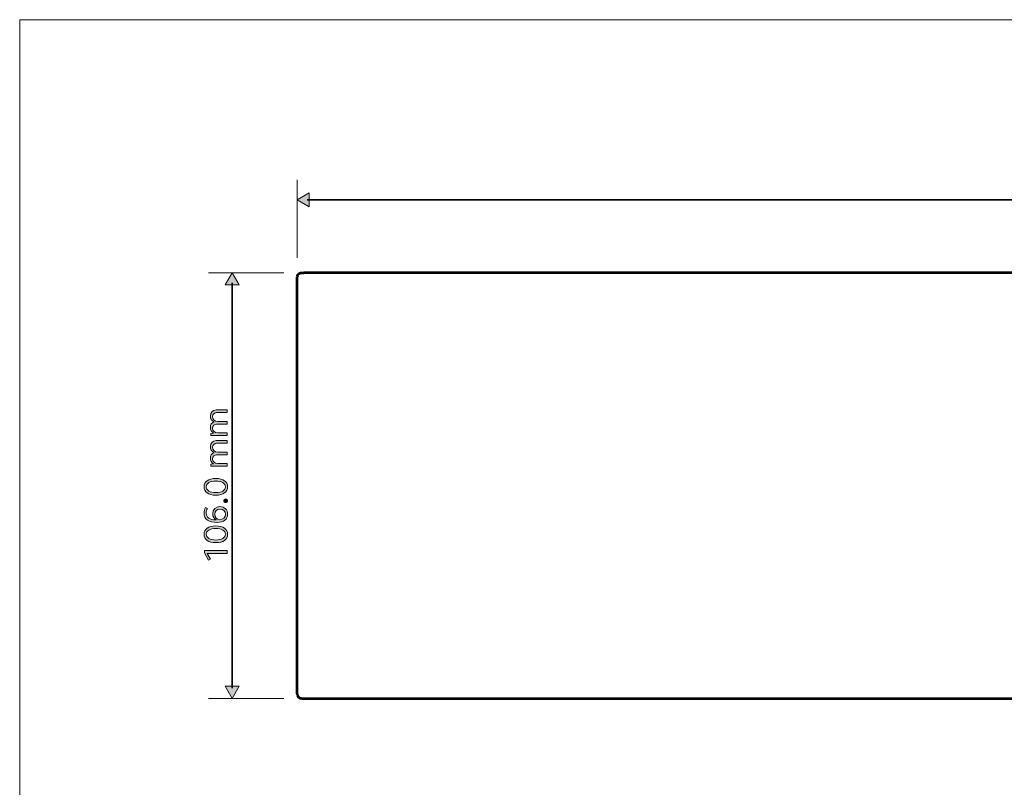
# Model space of a CAD drawing. Header units: millimetres. Extents: x 0 to 820, y 0 to 1200.
# Tile 56 of 81: x 0 to 246, y 1008 to 1200. Entities that reach past the tile are written whole.
import ezdxf

# ---------------------------------------------------------------- set-up
doc = ezdxf.new("R2010")
doc.units = ezdxf.units.MM
doc.header["$MEASUREMENT"] = 0
doc.layers.add('Layer 1', color=7, linetype='Continuous', lineweight=0)

# ---------------------------------------------------------------- blocks, each defined once
blk = doc.blocks.new('Block_0')
at = {"layer": 'Layer 1'}
blk.add_lwpolyline([(0, 1200), (820, 1200), (820, 0), (0, 0)], close=True, dxfattribs=at)
blk = doc.blocks.new('Block_3')
at = {"layer": 'Layer 1'}
blk.add_lwpolyline([(0, 1200), (820, 1200), (820, 0), (0, 0)], close=True, dxfattribs=at)
blk = doc.blocks.new('Block_7')
at = {"layer": 'Layer 1', "true_color": 0x1d1d1b, "transparency": 33554687}
h = blk.add_hatch(color=250, dxfattribs=at)
h.dxf.hatch_style = 2
edge = h.paths.add_edge_path()
edge.add_spline(control_points=[(47.69, 1096.2), (47.69, 1096.2), (47.69, 1096.74), (47.69, 1096.74), (47.69, 1096.74), (48.41, 1096.83), (48.41, 1096.83), (47.88, 1097.12), (47.59, 1097.62), (47.59, 1098.24), (47.59, 1098.89), (47.93, 1099.4), (48.48, 1099.6), (47.93, 1099.92), (47.59, 1100.45), (47.59, 1101.1), (47.59, 1101.98), (48.2, 1102.6), (49.05, 1102.6), (49.05, 1102.6), (51.8, 1102.6), (51.8, 1102.6), (51.8, 1102.6), (51.8, 1101.93), (51.8, 1101.93), (51.8, 1101.93), (49.15, 1101.93), (49.15, 1101.93), (48.57, 1101.93), (48.15, 1101.51), (48.15, 1100.92), (48.15, 1100.23), (48.68, 1099.74), (49.42, 1099.74), (49.42, 1099.74), (51.8, 1099.74), (51.8, 1099.74), (51.8, 1099.74), (51.8, 1099.06), (51.8, 1099.06), (51.8, 1099.06), (49.15, 1099.06), (49.15, 1099.06), (48.57, 1099.06), (48.15, 1098.65), (48.15, 1098.05), (48.15, 1097.36), (48.68, 1096.87), (49.42, 1096.87), (49.42, 1096.87), (51.8, 1096.87), (51.8, 1096.87), (51.8, 1096.87), (51.8, 1096.2), (51.8, 1096.2), (51.8, 1096.2), (47.69, 1096.2), (47.69, 1096.2)], knot_values=[0, 0, 0, 0, 1, 1, 1, 2, 2, 2, 3, 3, 3, 4, 4, 4, 5, 5, 5, 6, 6, 6, 7, 7, 7, 8, 8, 8, 9, 9, 9, 10, 10, 10, 11, 11, 11, 12, 12, 12, 13, 13, 13, 14, 14, 14, 15, 15, 15, 16, 16, 16, 17, 17, 17, 18, 18, 18, 19, 19, 19, 19], degree=3, periodic=0)
h = blk.add_hatch(color=250, dxfattribs=at)
h.dxf.hatch_style = 2
edge = h.paths.add_edge_path()
edge.add_spline(control_points=[(47.69, 1088.54), (47.69, 1088.54), (47.69, 1089.08), (47.69, 1089.08), (47.69, 1089.08), (48.41, 1089.17), (48.41, 1089.17), (47.88, 1089.45), (47.59, 1089.96), (47.59, 1090.58), (47.59, 1091.22), (47.93, 1091.74), (48.48, 1091.93), (47.93, 1092.26), (47.59, 1092.79), (47.59, 1093.44), (47.59, 1094.32), (48.2, 1094.94), (49.05, 1094.94), (49.05, 1094.94), (51.8, 1094.94), (51.8, 1094.94), (51.8, 1094.94), (51.8, 1094.26), (51.8, 1094.26), (51.8, 1094.26), (49.15, 1094.26), (49.15, 1094.26), (48.57, 1094.26), (48.15, 1093.85), (48.15, 1093.26), (48.15, 1092.57), (48.68, 1092.08), (49.42, 1092.08), (49.42, 1092.08), (51.8, 1092.08), (51.8, 1092.08), (51.8, 1092.08), (51.8, 1091.4), (51.8, 1091.4), (51.8, 1091.4), (49.15, 1091.4), (49.15, 1091.4), (48.57, 1091.4), (48.15, 1090.99), (48.15, 1090.38), (48.15, 1089.7), (48.68, 1089.21), (49.42, 1089.21), (49.42, 1089.21), (51.8, 1089.21), (51.8, 1089.21), (51.8, 1089.21), (51.8, 1088.54), (51.8, 1088.54), (51.8, 1088.54), (47.69, 1088.54), (47.69, 1088.54)], knot_values=[0, 0, 0, 0, 1, 1, 1, 2, 2, 2, 3, 3, 3, 4, 4, 4, 5, 5, 5, 6, 6, 6, 7, 7, 7, 8, 8, 8, 9, 9, 9, 10, 10, 10, 11, 11, 11, 12, 12, 12, 13, 13, 13, 14, 14, 14, 15, 15, 15, 16, 16, 16, 17, 17, 17, 18, 18, 18, 19, 19, 19, 19], degree=3, periodic=0)
h = blk.add_hatch(color=250, dxfattribs=at)
h.dxf.hatch_style = 2
edge = h.paths.add_edge_path()
edge.add_spline(control_points=[(51.34, 1083.4), (51.34, 1084.29), (50.41, 1084.85), (48.96, 1084.85), (47.49, 1084.85), (46.58, 1084.29), (46.58, 1083.4), (46.58, 1082.51), (47.49, 1081.95), (48.96, 1081.95), (50.41, 1081.95), (51.34, 1082.51), (51.34, 1083.4)], knot_values=[0, 0, 0, 0, 1, 1, 1, 2, 2, 2, 3, 3, 3, 4, 4, 4, 4], degree=3, periodic=0)
edge = h.paths.add_edge_path()
edge.add_spline(control_points=[(46.01, 1083.4), (46.01, 1084.69), (47.15, 1085.49), (48.96, 1085.49), (50.77, 1085.49), (51.9, 1084.69), (51.9, 1083.4), (51.9, 1082.11), (50.77, 1081.31), (48.96, 1081.31), (47.15, 1081.31), (46.01, 1082.11), (46.01, 1083.4)], knot_values=[0, 0, 0, 0, 1, 1, 1, 2, 2, 2, 3, 3, 3, 4, 4, 4, 4], degree=3, periodic=0)
h = blk.add_hatch(color=250, dxfattribs=at)
h.dxf.hatch_style = 2
edge = h.paths.add_edge_path()
edge.add_spline(control_points=[(50.94, 1079.92), (50.94, 1080.19), (51.13, 1080.39), (51.41, 1080.39), (51.68, 1080.39), (51.88, 1080.19), (51.88, 1079.92), (51.88, 1079.64), (51.68, 1079.45), (51.41, 1079.45), (51.13, 1079.45), (50.94, 1079.64), (50.94, 1079.92)], knot_values=[0, 0, 0, 0, 1, 1, 1, 2, 2, 2, 3, 3, 3, 4, 4, 4, 4], degree=3, periodic=0)
h = blk.add_hatch(color=250, dxfattribs=at)
h.dxf.hatch_style = 2
edge = h.paths.add_edge_path()
edge.add_spline(control_points=[(51.36, 1076.54), (51.36, 1077.28), (50.78, 1077.85), (50.02, 1077.85), (49.23, 1077.85), (48.7, 1077.33), (48.7, 1076.56), (48.7, 1075.8), (49.22, 1075.2), (49.9, 1075.2), (50.75, 1075.2), (51.36, 1075.76), (51.36, 1076.54)], knot_values=[0, 0, 0, 0, 1, 1, 1, 2, 2, 2, 3, 3, 3, 4, 4, 4, 4], degree=3, periodic=0)
edge = h.paths.add_edge_path()
edge.add_spline(control_points=[(46.01, 1076.84), (46.01, 1077.3), (46.12, 1077.78), (46.35, 1078.23), (46.35, 1078.23), (46.85, 1078), (46.85, 1078), (46.66, 1077.62), (46.55, 1077.24), (46.55, 1076.86), (46.55, 1075.77), (47.43, 1075.14), (49.06, 1075.14), (48.53, 1075.38), (48.17, 1075.97), (48.17, 1076.67), (48.17, 1077.74), (48.91, 1078.47), (49.99, 1078.47), (51.08, 1078.47), (51.9, 1077.66), (51.9, 1076.57), (51.9, 1075.29), (50.97, 1074.5), (49.29, 1074.5), (47.21, 1074.5), (46.01, 1075.34), (46.01, 1076.84)], knot_values=[0, 0, 0, 0, 1, 1, 1, 2, 2, 2, 3, 3, 3, 4, 4, 4, 5, 5, 5, 6, 6, 6, 7, 7, 7, 8, 8, 8, 9, 9, 9, 9], degree=3, periodic=0)
h = blk.add_hatch(color=250, dxfattribs=at)
h.dxf.hatch_style = 2
edge = h.paths.add_edge_path()
edge.add_spline(control_points=[(51.34, 1071.56), (51.34, 1072.44), (50.41, 1073), (48.96, 1073), (47.49, 1073), (46.58, 1072.44), (46.58, 1071.56), (46.58, 1070.67), (47.49, 1070.11), (48.96, 1070.11), (50.41, 1070.11), (51.34, 1070.67), (51.34, 1071.56)], knot_values=[0, 0, 0, 0, 1, 1, 1, 2, 2, 2, 3, 3, 3, 4, 4, 4, 4], degree=3, periodic=0)
edge = h.paths.add_edge_path()
edge.add_spline(control_points=[(46.01, 1071.56), (46.01, 1072.84), (47.15, 1073.65), (48.96, 1073.65), (50.77, 1073.65), (51.9, 1072.84), (51.9, 1071.56), (51.9, 1070.27), (50.77, 1069.46), (48.96, 1069.46), (47.15, 1069.46), (46.01, 1070.27), (46.01, 1071.56)], knot_values=[0, 0, 0, 0, 1, 1, 1, 2, 2, 2, 3, 3, 3, 4, 4, 4, 4], degree=3, periodic=0)
h = blk.add_hatch(color=250, dxfattribs=at)
h.dxf.hatch_style = 2
edge = h.paths.add_edge_path()
edge.add_spline(control_points=[(46.79, 1066.79), (46.79, 1066.79), (47.64, 1065.32), (47.64, 1065.32), (47.64, 1065.32), (47.16, 1065.08), (47.16, 1065.08), (47.16, 1065.08), (46.11, 1066.9), (46.11, 1066.9), (46.11, 1066.9), (46.11, 1067.47), (46.11, 1067.47), (46.11, 1067.47), (51.8, 1067.47), (51.8, 1067.47), (51.8, 1067.47), (51.8, 1066.79), (51.8, 1066.79), (51.8, 1066.79), (46.79, 1066.79), (46.79, 1066.79)], knot_values=[0, 0, 0, 0, 1, 1, 1, 2, 2, 2, 3, 3, 3, 4, 4, 4, 5, 5, 5, 6, 6, 6, 7, 7, 7, 7], degree=3, periodic=0)
at = {"layer": 'Layer 1'}
for points, knots in [([(47.69, 1096.2), (47.69, 1096.2), (47.69, 1096.74), (47.69, 1096.74), (47.69, 1096.74), (48.41, 1096.83), (48.41, 1096.83), (47.88, 1097.12), (47.59, 1097.62), (47.59, 1098.24), (47.59, 1098.89), (47.93, 1099.4), (48.48, 1099.6), (47.93, 1099.92), (47.59, 1100.45), (47.59, 1101.1), (47.59, 1101.98), (48.2, 1102.6), (49.05, 1102.6), (49.05, 1102.6), (51.8, 1102.6), (51.8, 1102.6), (51.8, 1102.6), (51.8, 1101.93), (51.8, 1101.93), (51.8, 1101.93), (49.15, 1101.93), (49.15, 1101.93), (48.57, 1101.93), (48.15, 1101.51), (48.15, 1100.92), (48.15, 1100.23), (48.68, 1099.74), (49.42, 1099.74), (49.42, 1099.74), (51.8, 1099.74), (51.8, 1099.74), (51.8, 1099.74), (51.8, 1099.06), (51.8, 1099.06), (51.8, 1099.06), (49.15, 1099.06), (49.15, 1099.06), (48.57, 1099.06), (48.15, 1098.65), (48.15, 1098.05), (48.15, 1097.36), (48.68, 1096.87), (49.42, 1096.87), (49.42, 1096.87), (51.8, 1096.87), (51.8, 1096.87), (51.8, 1096.87), (51.8, 1096.2), (51.8, 1096.2), (51.8, 1096.2), (47.69, 1096.2), (47.69, 1096.2)], [0, 0, 0, 0, 1, 1, 1, 2, 2, 2, 3, 3, 3, 4, 4, 4, 5, 5, 5, 6, 6, 6, 7, 7, 7, 8, 8, 8, 9, 9, 9, 10, 10, 10, 11, 11, 11, 12, 12, 12, 13, 13, 13, 14, 14, 14, 15, 15, 15, 16, 16, 16, 17, 17, 17, 18, 18, 18, 19, 19, 19, 19]), ([(47.69, 1088.54), (47.69, 1088.54), (47.69, 1089.08), (47.69, 1089.08), (47.69, 1089.08), (48.41, 1089.17), (48.41, 1089.17), (47.88, 1089.45), (47.59, 1089.96), (47.59, 1090.58), (47.59, 1091.22), (47.93, 1091.74), (48.48, 1091.93), (47.93, 1092.26), (47.59, 1092.79), (47.59, 1093.44), (47.59, 1094.32), (48.2, 1094.94), (49.05, 1094.94), (49.05, 1094.94), (51.8, 1094.94), (51.8, 1094.94), (51.8, 1094.94), (51.8, 1094.26), (51.8, 1094.26), (51.8, 1094.26), (49.15, 1094.26), (49.15, 1094.26), (48.57, 1094.26), (48.15, 1093.85), (48.15, 1093.26), (48.15, 1092.57), (48.68, 1092.08), (49.42, 1092.08), (49.42, 1092.08), (51.8, 1092.08), (51.8, 1092.08), (51.8, 1092.08), (51.8, 1091.4), (51.8, 1091.4), (51.8, 1091.4), (49.15, 1091.4), (49.15, 1091.4), (48.57, 1091.4), (48.15, 1090.99), (48.15, 1090.38), (48.15, 1089.7), (48.68, 1089.21), (49.42, 1089.21), (49.42, 1089.21), (51.8, 1089.21), (51.8, 1089.21), (51.8, 1089.21), (51.8, 1088.54), (51.8, 1088.54), (51.8, 1088.54), (47.69, 1088.54), (47.69, 1088.54)], [0, 0, 0, 0, 1, 1, 1, 2, 2, 2, 3, 3, 3, 4, 4, 4, 5, 5, 5, 6, 6, 6, 7, 7, 7, 8, 8, 8, 9, 9, 9, 10, 10, 10, 11, 11, 11, 12, 12, 12, 13, 13, 13, 14, 14, 14, 15, 15, 15, 16, 16, 16, 17, 17, 17, 18, 18, 18, 19, 19, 19, 19]), ([(46.01, 1083.4), (46.01, 1084.69), (47.15, 1085.49), (48.96, 1085.49), (50.77, 1085.49), (51.9, 1084.69), (51.9, 1083.4), (51.9, 1082.11), (50.77, 1081.31), (48.96, 1081.31), (47.15, 1081.31), (46.01, 1082.11), (46.01, 1083.4)], [0, 0, 0, 0, 1, 1, 1, 2, 2, 2, 3, 3, 3, 4, 4, 4, 4]), ([(51.34, 1083.4), (51.34, 1084.29), (50.41, 1084.85), (48.96, 1084.85), (47.49, 1084.85), (46.58, 1084.29), (46.58, 1083.4), (46.58, 1082.51), (47.49, 1081.95), (48.96, 1081.95), (50.41, 1081.95), (51.34, 1082.51), (51.34, 1083.4)], [0, 0, 0, 0, 1, 1, 1, 2, 2, 2, 3, 3, 3, 4, 4, 4, 4]), ([(50.94, 1079.92), (50.94, 1080.19), (51.13, 1080.39), (51.41, 1080.39), (51.68, 1080.39), (51.88, 1080.19), (51.88, 1079.92), (51.88, 1079.64), (51.68, 1079.45), (51.41, 1079.45), (51.13, 1079.45), (50.94, 1079.64), (50.94, 1079.92)], [0, 0, 0, 0, 1, 1, 1, 2, 2, 2, 3, 3, 3, 4, 4, 4, 4]), ([(46.01, 1076.84), (46.01, 1077.3), (46.12, 1077.78), (46.35, 1078.23), (46.35, 1078.23), (46.85, 1078), (46.85, 1078), (46.66, 1077.62), (46.55, 1077.24), (46.55, 1076.86), (46.55, 1075.77), (47.43, 1075.14), (49.06, 1075.14), (48.53, 1075.38), (48.17, 1075.97), (48.17, 1076.67), (48.17, 1077.74), (48.91, 1078.47), (49.99, 1078.47), (51.08, 1078.47), (51.9, 1077.66), (51.9, 1076.57), (51.9, 1075.29), (50.97, 1074.5), (49.29, 1074.5), (47.21, 1074.5), (46.01, 1075.34), (46.01, 1076.84)], [0, 0, 0, 0, 1, 1, 1, 2, 2, 2, 3, 3, 3, 4, 4, 4, 5, 5, 5, 6, 6, 6, 7, 7, 7, 8, 8, 8, 9, 9, 9, 9]), ([(51.36, 1076.54), (51.36, 1077.28), (50.78, 1077.85), (50.02, 1077.85), (49.23, 1077.85), (48.7, 1077.33), (48.7, 1076.56), (48.7, 1075.8), (49.22, 1075.2), (49.9, 1075.2), (50.75, 1075.2), (51.36, 1075.76), (51.36, 1076.54)], [0, 0, 0, 0, 1, 1, 1, 2, 2, 2, 3, 3, 3, 4, 4, 4, 4]), ([(46.01, 1071.56), (46.01, 1072.84), (47.15, 1073.65), (48.96, 1073.65), (50.77, 1073.65), (51.9, 1072.84), (51.9, 1071.56), (51.9, 1070.27), (50.77, 1069.46), (48.96, 1069.46), (47.15, 1069.46), (46.01, 1070.27), (46.01, 1071.56)], [0, 0, 0, 0, 1, 1, 1, 2, 2, 2, 3, 3, 3, 4, 4, 4, 4]), ([(51.34, 1071.56), (51.34, 1072.44), (50.41, 1073), (48.96, 1073), (47.49, 1073), (46.58, 1072.44), (46.58, 1071.56), (46.58, 1070.67), (47.49, 1070.11), (48.96, 1070.11), (50.41, 1070.11), (51.34, 1070.67), (51.34, 1071.56)], [0, 0, 0, 0, 1, 1, 1, 2, 2, 2, 3, 3, 3, 4, 4, 4, 4]), ([(46.79, 1066.79), (46.79, 1066.79), (47.64, 1065.32), (47.64, 1065.32), (47.64, 1065.32), (47.16, 1065.08), (47.16, 1065.08), (47.16, 1065.08), (46.11, 1066.9), (46.11, 1066.9), (46.11, 1066.9), (46.11, 1067.47), (46.11, 1067.47), (46.11, 1067.47), (51.8, 1067.47), (51.8, 1067.47), (51.8, 1067.47), (51.8, 1066.79), (51.8, 1066.79), (51.8, 1066.79), (46.79, 1066.79), (46.79, 1066.79)], [0, 0, 0, 0, 1, 1, 1, 2, 2, 2, 3, 3, 3, 4, 4, 4, 5, 5, 5, 6, 6, 6, 7, 7, 7, 7])]:
    blk.add_open_spline(points, degree=3, knots=knots, dxfattribs=at)
blk = doc.blocks.new('Block_6')
at = {"layer": 'Layer 1'}
blk.add_blockref('Block_7', (0, 0), dxfattribs=at)
blk = doc.blocks.new('Block_14')
at = {"layer": 'Layer 1', "true_color": 0x1d1d1b, "transparency": 33554687}
h = blk.add_hatch(color=250, dxfattribs=at)
h.dxf.hatch_style = 2
h.paths.add_polyline_path([(72.29, 1153.29), (69.24, 1155.05), (72.29, 1156.81)])
h = blk.add_hatch(color=250, dxfattribs=at)
h.dxf.hatch_style = 2
h.paths.add_polyline_path([(54.81, 1133.8), (53.05, 1136.85), (51.29, 1133.8)])
h = blk.add_hatch(color=250, dxfattribs=at)
h.dxf.hatch_style = 2
h.paths.add_polyline_path([(54.81, 1033.63), (53.05, 1030.59), (51.29, 1033.63)])
at = {"layer": 'Layer 1', "color": 250, "lineweight": 18, "true_color": 0x1d1d1b}
for p, q in [((69.24, 1140.55), (69.24, 1160.05)), ((65.94, 1136.85), (47.14, 1136.85)), ((65.94, 1030.59), (47.14, 1030.59))]:
    blk.add_line(p, q, dxfattribs=at)
at = {"layer": 'Layer 1', "color": 250, "lineweight": 35, "true_color": 0x1d1d1b}
for p, q in [((71.77, 1155.05), (595.71, 1155.05)), ((53.05, 1033.12), (53.05, 1134.32))]:
    blk.add_line(p, q, dxfattribs=at)
at = {"layer": 'Layer 1'}
for points in [[(0, 1200), (820, 1200), (820, 0), (0, 0)], [(72.29, 1153.29), (69.24, 1155.05), (72.29, 1156.81)], [(54.81, 1133.8), (53.05, 1136.85), (51.29, 1133.8)], [(54.81, 1033.63), (53.05, 1030.59), (51.29, 1033.63)]]:
    blk.add_lwpolyline(points, close=True, dxfattribs=at)
blk = doc.blocks.new('Block_33')
at = {"layer": 'Layer 1', "color": 18, "lineweight": 53, "true_color": 0x010101}
for p, q in [((69.24, 1031.72), (69.24, 1135.71)), ((596.54, 1136.85), (70.94, 1136.85)), ((69.28, 1031.42), (69.34, 1031.27)), ((69.74, 1030.8), (69.86, 1030.73)), ((70.94, 1030.58), (596.54, 1030.58))]:
    blk.add_line(p, q, dxfattribs=at)
at = {"layer": 'Layer 1'}
blk.add_lwpolyline([(0, 1200), (820, 1200), (820, 0), (0, 0)], close=True, dxfattribs=at)
at = {"layer": 'Layer 1', "color": 18, "lineweight": 53, "true_color": 0x010101}
for points in [[(69.31, 1136.09), (69.32, 1136.12), (69.33, 1136.15), (69.35, 1136.19), (69.37, 1136.22), (69.39, 1136.26), (69.41, 1136.29), (69.43, 1136.33), (69.45, 1136.36), (69.48, 1136.39), (69.5, 1136.42), (69.53, 1136.45), (69.55, 1136.47), (69.57, 1136.5), (69.6, 1136.53), (69.63, 1136.55), (69.66, 1136.58), (69.7, 1136.6), (69.73, 1136.63), (69.76, 1136.65), (69.79, 1136.67), (69.82, 1136.68)], [(69.95, 1136.74), (69.98, 1136.76), (70.02, 1136.77), (70.06, 1136.78), (70.1, 1136.79), (70.15, 1136.8), (70.19, 1136.81), (70.24, 1136.82), (70.29, 1136.82), (70.35, 1136.83), (70.41, 1136.84), (70.47, 1136.84), (70.54, 1136.84), (70.63, 1136.85), (70.66, 1136.85), (70.74, 1136.85), (70.84, 1136.85), (70.94, 1136.85)], [(69.24, 1031.72), (69.25, 1031.59), (69.28, 1031.42)], [(69.34, 1031.27), (69.42, 1031.13), (69.51, 1031), (69.62, 1030.89), (69.74, 1030.8)], [(69.86, 1030.73), (69.98, 1030.68), (70.1, 1030.65), (70.2, 1030.62), (70.3, 1030.61), (70.39, 1030.6), (70.49, 1030.59), (70.61, 1030.59), (70.73, 1030.58), (70.87, 1030.58), (70.94, 1030.58)]]:
    blk.add_lwpolyline(points, dxfattribs=at)
for points in [[(69.31, 1136.09), (69.26, 1135.97), (69.24, 1135.84), (69.24, 1135.71)], [(69.95, 1136.74), (69.91, 1136.73), (69.86, 1136.71), (69.82, 1136.68)]]:
    blk.add_open_spline(points, degree=3, dxfattribs=at)
blk = doc.blocks.new('Block_36')
at = {"layer": 'Layer 1'}
blk.add_lwpolyline([(0, 1200), (820, 1200), (820, 0), (0, 0)], close=True, dxfattribs=at)

msp = doc.modelspace()

# ---------------------------------------------------------------- block references
at = {"layer": 'Layer 1'}
for name in ['Block_0', 'Block_3', 'Block_14', 'Block_33', 'Block_36', 'Block_6']:
    msp.add_blockref(name, (0, 0), dxfattribs=at)

doc.saveas('drawing.dxf')
